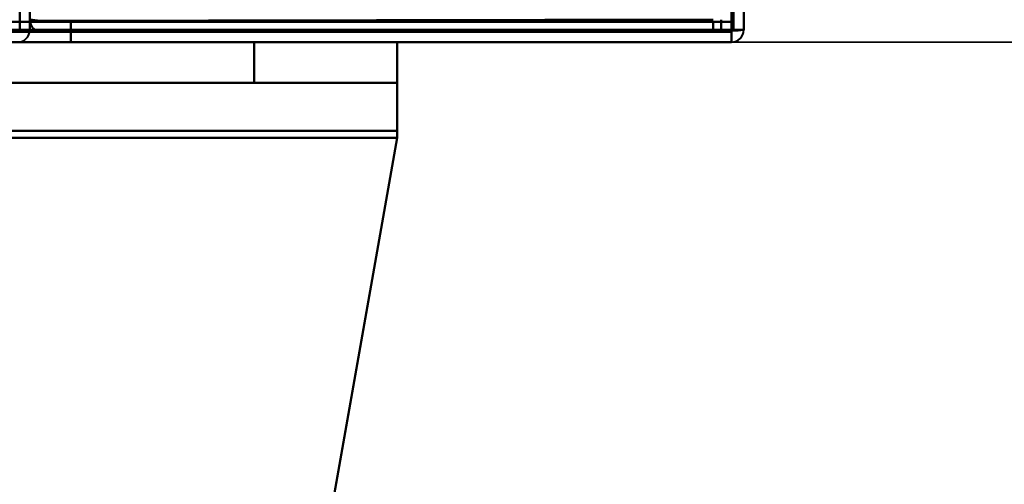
# Model space of a CAD drawing. Header units: millimetres. Extents: x -1392 to 1388, y -239 to 1267.
# Tile 46 of 91: x 402 to 450, y 107 to 129. Entities that reach past the tile are written whole.
import ezdxf

# ---------------------------------------------------------------- set-up
doc = ezdxf.new("R2010")
doc.units = ezdxf.units.MM
doc.layers.add('G-IMPT', color=8, linetype='Continuous', lineweight=40)

# ---------------------------------------------------------------- blocks, each defined once
blk = doc.blocks.new('NEXA 2000 CALQUES_dwg-762145-Droite')
at = {"layer": 'G-IMPT'}
for p, q in [((437, 128.972), (437, 1102.772)), ((437, 128.972), (437, 1102.772)), ((435.9, 129.472), (435.9, 128.872)), ((435.9, 128.872), (435.9, 129.472)), ((435.9, 128.872), (435.9, 129.472)), ((435.9, 129.472), (435.9, 128.872)), ((436.4, 128.972), (437, 128.972)), ((437, 128.972), (436.4, 128.972)), ((437, 128.972), (436.4, 128.972)), ((436.4, 128.972), (437, 128.972)), ((436.4, 128.372), (436.4, 128.972)), ((437, 128.972), (436.4, 128.972)), ((436.4, 128.972), (436.4, 128.372)), ((436.4, 128.972), (437, 128.972)), ((436.4, 128.372), (436.4, 128.972)), ((436.4, 128.972), (437, 128.972)), ((436.4, 128.972), (436.4, 128.372)), ((437, 128.972), (436.4, 128.972)), ((-436.9, 128.872), (435.9, 128.872)), ((420, 128.372), (-438, 128.372)), ((420, 128.372), (-438, 128.372)), ((-437.4, 128.372), (436.4, 128.372)), ((413, 128.372), (420, 128.372)), ((413, 128.372), (420, 128.372)), ((413, 128.372), (420, 128.372)), ((420, 128.372), (413, 128.372)), ((420, 128.372), (413, 128.372)), ((420, 128.372), (413, 128.372)), ((420, 128.372), (413, 128.372)), ((413, 128.372), (420, 128.372)), ((420, 126.372), (420, 128.372)), ((420, 126.372), (420, 128.372)), ((420, 123.678), (420, 128.372)), ((420, 128.372), (420, 123.678)), ((420, 128.372), (420, 123.678)), ((420, 123.678), (420, 128.372)), ((420, 128.372), (420, 123.678)), ((420, 123.678), (420, 128.372)), ((420, 123.678), (420, 128.372)), ((420, 128.372), (420, 123.678)), ((420, 126.372), (-438, 126.372)), ((420, 126.372), (-438, 126.372)), ((413, 126.372), (420, 126.372)), ((413, 126.372), (420, 126.372)), ((420, 126.372), (413, 126.372)), ((420, 126.372), (413, 126.372)), ((413, 126.372), (420, 126.372)), ((420, 126.372), (413, 126.372)), ((420, 126.372), (413, 126.372)), ((413, 126.372), (420, 126.372)), ((420, 124.025), (420, 126.372)), ((420, 124.025), (420, 126.372)), ((420, 126.372), (420, 124.025)), ((420, 126.372), (420, 124.025)), ((420, 124.025), (420, 126.372)), ((420, 124.025), (420, 126.372)), ((420, 126.372), (420, 124.025)), ((420, 126.372), (420, 124.025))]:
    blk.add_line(p, q, dxfattribs=at)
at = {"layer": 'G-IMPT', "flags": 128}
for points in [[(436.4, 128.972), (436.4, 372.422), (436.4, 615.872), (436.4, 859.322), (436.4, 1102.772)], [(436.4, 128.972), (436.4, 372.422), (436.4, 615.872), (436.4, 859.322), (436.4, 1102.772)], [(436.4, 1102.772), (436.4, 859.322), (436.4, 615.872), (436.4, 372.422), (436.4, 128.972)], [(436.4, 1102.772), (436.4, 859.322), (436.4, 615.872), (436.4, 372.422), (436.4, 128.972)], [(436.4, 1102.772), (436.4, 859.322), (436.4, 615.872), (436.4, 372.422), (436.4, 128.972)], [(436.4, 1102.772), (436.4, 859.322), (436.4, 615.872), (436.4, 372.422), (436.4, 128.972)], [(436.4, 128.972), (436.4, 372.422), (436.4, 615.872), (436.4, 859.322), (436.4, 1102.772)], [(436.4, 1102.772), (436.4, 859.322), (436.4, 615.872), (436.4, 372.422), (436.4, 128.972)], [(436.4, 128.972), (436.4, 372.422), (436.4, 615.872), (436.4, 859.322), (436.4, 1102.772)], [(436.4, 128.972), (436.4, 372.422), (436.4, 615.872), (436.4, 859.322), (436.4, 1102.772)], [(436.4, 128.972), (436.4, 372.422), (436.4, 615.872), (436.4, 859.322), (436.4, 1102.772)], [(436.4, 1102.772), (436.4, 859.322), (436.4, 615.872), (436.4, 372.422), (436.4, 128.972)], [(436.5, 1102.772), (436.5, 859.322), (436.5, 615.872), (436.5, 372.422), (436.5, 128.972)], [(436.5, 128.972), (436.5, 372.422), (436.5, 615.872), (436.5, 859.322), (436.5, 1102.772)], [(436.5, 128.972), (436.5, 372.422), (436.5, 615.872), (436.5, 859.322), (436.5, 1102.772)], [(436.5, 1102.772), (436.5, 859.322), (436.5, 615.872), (436.5, 372.422), (436.5, 128.972)], [(437, 1102.772), (437, 859.322), (437, 615.872), (437, 372.422), (437, 128.972)], [(437, 128.972), (437, 372.422), (437, 615.872), (437, 859.322), (437, 1102.772)], [(437, 1102.772), (437, 859.322), (437, 615.872), (437, 372.422), (437, 128.972)], [(437, 128.972), (437, 372.422), (437, 615.872), (437, 859.322), (437, 1102.772)], [(437, 128.972), (437, 372.422), (437, 615.872), (437, 859.322), (437, 1102.772)], [(437, 1102.772), (437, 859.322), (437, 615.872), (437, 372.422), (437, 128.972)], [(437, 128.972), (437, 372.422), (437, 615.872), (437, 859.322), (437, 1102.772)], [(437, 1102.772), (437, 859.322), (437, 615.872), (437, 372.422), (437, 128.972)], [(437, 128.972), (437, 372.422), (437, 615.872), (437, 859.322), (437, 1102.772)], [(437, 128.972), (437, 372.422), (437, 615.872), (437, 859.322), (437, 1102.772)], [(437, 1102.772), (437, 859.322), (437, 615.872), (437, 372.422), (437, 128.972)], [(437, 1102.772), (437, 859.322), (437, 615.872), (437, 372.422), (437, 128.972)], [(436.5, 1102.372), (436.5, 859.122), (436.5, 615.872), (436.5, 372.622), (436.5, 129.372)], [(436.5, 129.372), (436.5, 372.622), (436.5, 615.872), (436.5, 859.122), (436.5, 1102.372)], [(436.5, 1102.372), (436.5, 859.122), (436.5, 615.872), (436.5, 372.622), (436.5, 129.372)], [(436.5, 129.372), (436.5, 372.622), (436.5, 615.872), (436.5, 859.122), (436.5, 1102.372)], [(401.5, 161.372), (401.5, 153.272), (401.5, 145.172), (401.5, 137.072), (401.5, 128.972)], [(401.5, 128.972), (401.5, 137.072), (401.5, 145.172), (401.5, 153.272), (401.5, 161.372)], [(402, 161.372), (402, 153.272), (402, 145.172), (402, 137.072), (402, 128.972)], [(402, 161.372), (402, 153.272), (402, 145.172), (402, 137.072), (402, 128.972)], [(402, 128.972), (402, 137.072), (402, 145.172), (402, 153.272), (402, 161.372)], [(402, 128.972), (402, 137.072), (402, 145.172), (402, 153.272), (402, 161.372)], [(402, 129.472), (402.125, 129.46), (402.25, 129.447), (402.375, 129.435), (402.5, 129.422)], [(402.5, 129.422), (402.375, 129.435), (402.25, 129.447), (402.125, 129.46), (402, 129.472)], [(402.5, 129.422), (410.75, 129.435), (419, 129.447), (427.25, 129.46), (435.5, 129.472)], [(435.5, 129.472), (427.25, 129.46), (419, 129.447), (410.75, 129.435), (402.5, 129.422)], [(436.5, 129.372), (428, 129.385), (419.5, 129.397), (411, 129.41), (402.5, 129.422)], [(402.5, 129.422), (410.75, 129.41), (419, 129.397), (427.25, 129.385), (435.5, 129.372)], [(435.5, 129.372), (427.25, 129.385), (419, 129.397), (410.75, 129.41), (402.5, 129.422)], [(402.5, 129.422), (411, 129.41), (419.5, 129.397), (428, 129.385), (436.5, 129.372)], [(404, 129.472), (404, 129.347), (404, 129.222), (404, 129.097), (404, 128.972)], [(404, 128.972), (404, 129.097), (404, 129.222), (404, 129.347), (404, 129.472)], [(404, 128.972), (404, 129.097), (404, 129.222), (404, 129.347), (404, 129.472)], [(404, 129.472), (404, 129.347), (404, 129.222), (404, 129.097), (404, 128.972)], [(404, 128.972), (404, 129.097), (404, 129.222), (404, 129.347), (404, 129.472)], [(404, 129.472), (404, 129.347), (404, 129.222), (404, 129.097), (404, 128.972)], [(404, 129.472), (404, 129.347), (404, 129.222), (404, 129.097), (404, 128.972)], [(404, 128.972), (404, 129.097), (404, 129.222), (404, 129.347), (404, 129.472)], [(435.9, 129.422), (435.9, 129.435), (435.9, 129.447), (435.9, 129.46), (435.9, 129.472)], [(435.9, 129.472), (435.9, 129.46), (435.9, 129.447), (435.9, 129.435), (435.9, 129.422)], [(435.9, 129.372), (435.9, 129.385), (435.9, 129.397), (435.9, 129.41), (435.9, 129.422)], [(435.9, 129.422), (435.9, 129.41), (435.9, 129.397), (435.9, 129.385), (435.9, 129.372)], [(436.5, 129.472), (436.5, 129.347), (436.5, 129.222), (436.5, 129.097), (436.5, 128.972)], [(436.5, 129.472), (436.5, 129.347), (436.5, 129.222), (436.5, 129.097), (436.5, 128.972)], [(436.5, 128.972), (436.5, 129.097), (436.5, 129.222), (436.5, 129.347), (436.5, 129.472)], [(436.5, 128.972), (436.5, 129.097), (436.5, 129.222), (436.5, 129.347), (436.5, 129.472)], [(436.4, 128.972), (217.95, 128.972), (-0.5, 128.972), (-218.95, 128.972), (-437.4, 128.972)], [(436.4, 128.972), (217.95, 128.972), (-0.5, 128.972), (-218.95, 128.972), (-437.4, 128.972)], [(-437.4, 128.972), (-218.95, 128.972), (-0.5, 128.972), (217.95, 128.972), (436.4, 128.972)], [(-437.4, 128.972), (-218.95, 128.972), (-0.5, 128.972), (217.95, 128.972), (436.4, 128.972)], [(-437.4, 128.972), (-218.95, 128.972), (-0.5, 128.972), (217.95, 128.972), (436.4, 128.972)], [(436.4, 128.972), (217.95, 128.972), (-0.5, 128.972), (-218.95, 128.972), (-437.4, 128.972)], [(-436.9, 129.372), (-218.7, 129.372), (-0.5, 129.372), (217.7, 129.372), (435.9, 129.372)], [(435.9, 129.372), (217.7, 129.372), (-0.5, 129.372), (-218.7, 129.372), (-436.9, 129.372)], [(-436.9, 129.372), (-218.7, 129.372), (-0.5, 129.372), (217.7, 129.372), (435.9, 129.372)], [(435.9, 129.372), (217.7, 129.372), (-0.5, 129.372), (-218.7, 129.372), (-436.9, 129.372)], [(-436.9, 129.372), (-218.7, 129.372), (-0.5, 129.372), (217.7, 129.372), (435.9, 129.372)], [(435.9, 129.372), (217.7, 129.372), (-0.5, 129.372), (-218.7, 129.372), (-436.9, 129.372)], [(435.5, 129.372), (427.25, 129.372), (419, 129.372), (410.75, 129.372), (402.5, 129.372)], [(402.5, 129.372), (411, 129.372), (419.5, 129.372), (428, 129.372), (436.5, 129.372)], [(436.5, 129.372), (428, 129.372), (419.5, 129.372), (411, 129.372), (402.5, 129.372)], [(402.5, 129.372), (410.75, 129.372), (419, 129.372), (427.25, 129.372), (435.5, 129.372)], [(404, 128.972), (412.1, 128.972), (420.2, 128.972), (428.3, 128.972), (436.4, 128.972)], [(436.45, 128.972), (428.338, 128.972), (420.225, 128.972), (412.113, 128.972), (404, 128.972)], [(404, 128.972), (412.1, 128.972), (420.2, 128.972), (428.3, 128.972), (436.4, 128.972)], [(436.4, 128.972), (428.3, 128.972), (420.2, 128.972), (412.1, 128.972), (404, 128.972)], [(436.4, 128.972), (428.3, 128.972), (420.2, 128.972), (412.1, 128.972), (404, 128.972)], [(404, 128.972), (412.113, 128.972), (420.225, 128.972), (428.338, 128.972), (436.45, 128.972)], [(436.4, 128.972), (428.3, 128.972), (420.2, 128.972), (412.1, 128.972), (404, 128.972)], [(404, 128.972), (412.1, 128.972), (420.2, 128.972), (428.3, 128.972), (436.4, 128.972)], [(404, 128.872), (412.113, 128.885), (420.225, 128.897), (428.338, 128.91), (436.45, 128.922)], [(436.45, 128.922), (428.338, 128.91), (420.225, 128.897), (412.113, 128.885), (404, 128.872)], [(435.5, 129.372), (435.5, 129.247), (435.5, 129.122), (435.5, 128.997), (435.5, 128.872)], [(435.5, 128.872), (435.5, 128.997), (435.5, 129.122), (435.5, 129.247), (435.5, 129.372)], [(435.5, 129.372), (435.5, 129.247), (435.5, 129.122), (435.5, 128.997), (435.5, 128.872)], [(435.5, 128.872), (435.5, 128.997), (435.5, 129.122), (435.5, 129.247), (435.5, 129.372)], [(435.9, 128.872), (435.9, 128.997), (435.9, 129.122), (435.9, 129.247), (435.9, 129.372)], [(435.9, 129.372), (435.9, 129.247), (435.9, 129.122), (435.9, 128.997), (435.9, 128.872)], [(435.9, 128.872), (435.9, 128.997), (435.9, 129.122), (435.9, 129.247), (435.9, 129.372)], [(435.9, 129.372), (435.9, 129.247), (435.9, 129.122), (435.9, 128.997), (435.9, 128.872)], [(436.4, 128.972), (436.413, 128.972), (436.425, 128.972), (436.438, 128.972), (436.45, 128.972)], [(436.4, 128.922), (436.4, 128.935), (436.4, 128.947), (436.4, 128.96), (436.4, 128.972)], [(436.4, 128.972), (436.4, 128.96), (436.4, 128.947), (436.4, 128.935), (436.4, 128.922)], [(436.45, 128.972), (436.438, 128.972), (436.425, 128.972), (436.413, 128.972), (436.4, 128.972)], [(436.4, 128.872), (436.4, 128.885), (436.4, 128.897), (436.4, 128.91), (436.4, 128.922)], [(436.4, 128.922), (436.4, 128.91), (436.4, 128.897), (436.4, 128.885), (436.4, 128.872)], [(437, 128.972), (436.863, 128.972), (436.725, 128.972), (436.588, 128.972), (436.45, 128.972)], [(436.45, 128.922), (436.588, 128.935), (436.725, 128.947), (436.863, 128.96), (437, 128.972)], [(437, 128.972), (436.863, 128.96), (436.725, 128.947), (436.588, 128.935), (436.45, 128.922)], [(436.45, 128.972), (436.463, 128.972), (436.475, 128.972), (436.488, 128.972), (436.5, 128.972)], [(436.45, 128.972), (436.588, 128.972), (436.725, 128.972), (436.863, 128.972), (437, 128.972)], [(436.5, 128.972), (436.488, 128.972), (436.475, 128.972), (436.463, 128.972), (436.45, 128.972)], [(436.5, 128.972), (436.625, 128.972), (436.75, 128.972), (436.875, 128.972), (437, 128.972)], [(437, 128.972), (436.875, 128.972), (436.75, 128.972), (436.625, 128.972), (436.5, 128.972)], [(436.5, 128.972), (436.625, 128.972), (436.75, 128.972), (436.875, 128.972), (437, 128.972)], [(437, 128.972), (436.875, 128.972), (436.75, 128.972), (436.625, 128.972), (436.5, 128.972)], [(-437.4, 128.872), (-218.95, 128.872), (-0.5, 128.872), (217.95, 128.872), (436.4, 128.872)], [(436.4, 128.872), (217.95, 128.872), (-0.5, 128.872), (-218.95, 128.872), (-437.4, 128.872)], [(-436.9, 128.872), (-218.7, 128.872), (-0.5, 128.872), (217.7, 128.872), (435.9, 128.872)], [(-436.9, 128.872), (-218.7, 128.872), (-0.5, 128.872), (217.7, 128.872), (435.9, 128.872)], [(435.9, 128.872), (217.7, 128.872), (-0.5, 128.872), (-218.7, 128.872), (-436.9, 128.872)], [(435.9, 128.872), (217.7, 128.872), (-0.5, 128.872), (-218.7, 128.872), (-436.9, 128.872)], [(435.9, 128.872), (217.7, 128.872), (-0.5, 128.872), (-218.7, 128.872), (-436.9, 128.872)], [(-436.9, 128.872), (-218.7, 128.872), (-0.5, 128.872), (217.7, 128.872), (435.9, 128.872)], [(435.9, 128.872), (217.7, 128.872), (-0.5, 128.872), (-218.7, 128.872), (-436.9, 128.872)], [(-436.9, 128.872), (-218.7, 128.872), (-0.5, 128.872), (217.7, 128.872), (435.9, 128.872)], [(435.9, 128.872), (217.7, 128.872), (-0.5, 128.872), (-218.7, 128.872), (-436.9, 128.872)], [(-436.9, 128.872), (-218.7, 128.872), (-0.5, 128.872), (217.7, 128.872), (435.9, 128.872)], [(435.9, 128.872), (217.7, 128.872), (-0.5, 128.872), (-218.7, 128.872), (-436.9, 128.872)], [(-436.9, 128.872), (-218.7, 128.872), (-0.5, 128.872), (217.7, 128.872), (435.9, 128.872)], [(404, 128.872), (403.65, 128.872), (403.3, 128.872), (402.95, 128.872), (402.6, 128.872)], [(404, 128.872), (403.65, 128.872), (403.3, 128.872), (402.95, 128.872), (402.6, 128.872)], [(402.6, 128.872), (402.95, 128.872), (403.3, 128.872), (403.65, 128.872), (404, 128.872)], [(402.6, 128.872), (402.95, 128.872), (403.3, 128.872), (403.65, 128.872), (404, 128.872)], [(435.5, 128.872), (427.625, 128.872), (419.75, 128.872), (411.875, 128.872), (404, 128.872)], [(404, 128.372), (404, 128.497), (404, 128.622), (404, 128.747), (404, 128.872)], [(435.5, 128.872), (427.625, 128.872), (419.75, 128.872), (411.875, 128.872), (404, 128.872)], [(404, 128.872), (412.1, 128.872), (420.2, 128.872), (428.3, 128.872), (436.4, 128.872)], [(436.4, 128.872), (428.3, 128.872), (420.2, 128.872), (412.1, 128.872), (404, 128.872)], [(404, 128.872), (411.875, 128.872), (419.75, 128.872), (427.625, 128.872), (435.5, 128.872)], [(404, 128.872), (411.875, 128.872), (419.75, 128.872), (427.625, 128.872), (435.5, 128.872)], [(404, 128.872), (404, 128.747), (404, 128.622), (404, 128.497), (404, 128.372)], [(404, 128.372), (404, 128.497), (404, 128.622), (404, 128.747), (404, 128.872)], [(404, 128.872), (404, 128.747), (404, 128.622), (404, 128.497), (404, 128.372)], [(436.4, 128.872), (436.275, 128.872), (436.15, 128.872), (436.025, 128.872), (435.9, 128.872)], [(436.4, 128.872), (436.275, 128.872), (436.15, 128.872), (436.025, 128.872), (435.9, 128.872)], [(435.9, 128.872), (436.025, 128.872), (436.15, 128.872), (436.275, 128.872), (436.4, 128.872)], [(435.9, 128.872), (436.025, 128.872), (436.15, 128.872), (436.275, 128.872), (436.4, 128.872)], [(436.4, 128.372), (436.4, 128.497), (436.4, 128.622), (436.4, 128.747), (436.4, 128.872)], [(436.4, 128.872), (436.4, 128.747), (436.4, 128.622), (436.4, 128.497), (436.4, 128.372)], [(436.4, 128.372), (436.4, 128.497), (436.4, 128.622), (436.4, 128.747), (436.4, 128.872)], [(436.4, 128.872), (436.4, 128.747), (436.4, 128.622), (436.4, 128.497), (436.4, 128.372)], [(420, 128.372), (205.65, 128.372), (-8.7, 128.372), (-223.05, 128.372), (-437.4, 128.372)], [(-437.4, 128.372), (-223.05, 128.372), (-8.7, 128.372), (205.65, 128.372), (420, 128.372)], [(-437.4, 128.372), (-223.05, 128.372), (-8.7, 128.372), (205.65, 128.372), (420, 128.372)], [(-437.4, 128.372), (-223.05, 128.372), (-8.7, 128.372), (205.65, 128.372), (420, 128.372)], [(420, 128.372), (205.65, 128.372), (-8.7, 128.372), (-223.05, 128.372), (-437.4, 128.372)], [(420, 128.372), (205.65, 128.372), (-8.7, 128.372), (-223.05, 128.372), (-437.4, 128.372)], [(-437.4, 128.372), (-223.05, 128.372), (-8.7, 128.372), (205.65, 128.372), (420, 128.372)], [(436.4, 128.372), (217.95, 128.372), (-0.5, 128.372), (-218.95, 128.372), (-437.4, 128.372)], [(-437.4, 128.372), (-218.95, 128.372), (-0.5, 128.372), (217.95, 128.372), (436.4, 128.372)], [(420, 128.372), (205.65, 128.372), (-8.7, 128.372), (-223.05, 128.372), (-437.4, 128.372)], [(-437.4, 128.372), (-218.95, 128.372), (-0.5, 128.372), (217.95, 128.372), (436.4, 128.372)], [(436.4, 128.372), (217.95, 128.372), (-0.5, 128.372), (-218.95, 128.372), (-437.4, 128.372)], [(401.4, 128.372), (402.05, 128.372), (402.7, 128.372), (403.35, 128.372), (404, 128.372)], [(404, 128.372), (403.35, 128.372), (402.7, 128.372), (402.05, 128.372), (401.4, 128.372)], [(401.4, 128.372), (402.05, 128.372), (402.7, 128.372), (403.35, 128.372), (404, 128.372)], [(404, 128.372), (403.35, 128.372), (402.7, 128.372), (402.05, 128.372), (401.4, 128.372)], [(404, 128.372), (403.35, 128.372), (402.7, 128.372), (402.05, 128.372), (401.4, 128.372)], [(404, 128.372), (403.35, 128.372), (402.7, 128.372), (402.05, 128.372), (401.4, 128.372)], [(401.4, 128.372), (402.05, 128.372), (402.7, 128.372), (403.35, 128.372), (404, 128.372)], [(404, 128.372), (403.35, 128.372), (402.7, 128.372), (402.05, 128.372), (401.4, 128.372)], [(401.4, 128.372), (402.05, 128.372), (402.7, 128.372), (403.35, 128.372), (404, 128.372)], [(401.4, 128.372), (402.05, 128.372), (402.7, 128.372), (403.35, 128.372), (404, 128.372)], [(401.4, 128.372), (402.05, 128.372), (402.7, 128.372), (403.35, 128.372), (404, 128.372)], [(404, 128.372), (403.35, 128.372), (402.7, 128.372), (402.05, 128.372), (401.4, 128.372)], [(404, 128.372), (406.25, 128.372), (408.5, 128.372), (410.75, 128.372), (413, 128.372)], [(420, 128.372), (416, 128.372), (412, 128.372), (408, 128.372), (404, 128.372)], [(404, 128.372), (408, 128.372), (412, 128.372), (416, 128.372), (420, 128.372)], [(413, 128.372), (410.75, 128.372), (408.5, 128.372), (406.25, 128.372), (404, 128.372)], [(420, 128.372), (416, 128.372), (412, 128.372), (408, 128.372), (404, 128.372)], [(413, 128.372), (410.75, 128.372), (408.5, 128.372), (406.25, 128.372), (404, 128.372)], [(404, 128.372), (406.25, 128.372), (408.5, 128.372), (410.75, 128.372), (413, 128.372)], [(404, 128.372), (406.25, 128.372), (408.5, 128.372), (410.75, 128.372), (413, 128.372)], [(413, 128.372), (410.75, 128.372), (408.5, 128.372), (406.25, 128.372), (404, 128.372)], [(404, 128.372), (406.25, 128.372), (408.5, 128.372), (410.75, 128.372), (413, 128.372)], [(420, 128.372), (416, 128.372), (412, 128.372), (408, 128.372), (404, 128.372)], [(404, 128.372), (408, 128.372), (412, 128.372), (416, 128.372), (420, 128.372)], [(413, 128.372), (410.75, 128.372), (408.5, 128.372), (406.25, 128.372), (404, 128.372)], [(404, 128.372), (408, 128.372), (412, 128.372), (416, 128.372), (420, 128.372)], [(404, 128.372), (408, 128.372), (412, 128.372), (416, 128.372), (420, 128.372)], [(420, 128.372), (416, 128.372), (412, 128.372), (408, 128.372), (404, 128.372)], [(413, 128.372), (413, 127.872), (413, 127.372), (413, 126.872), (413, 126.372)], [(413, 126.372), (413, 126.872), (413, 127.372), (413, 127.872), (413, 128.372)], [(413, 128.372), (413, 127.872), (413, 127.372), (413, 126.872), (413, 126.372)], [(413, 126.372), (413, 126.872), (413, 127.372), (413, 127.872), (413, 128.372)], [(413, 126.372), (413, 126.872), (413, 127.372), (413, 127.872), (413, 128.372)], [(413, 128.372), (413, 127.872), (413, 127.372), (413, 126.872), (413, 126.372)], [(413, 128.372), (413, 127.872), (413, 127.372), (413, 126.872), (413, 126.372)], [(413, 126.372), (413, 126.872), (413, 127.372), (413, 127.872), (413, 128.372)], [(420, 128.372), (420, 127.872), (420, 127.372), (420, 126.872), (420, 126.372)], [(420, 126.372), (420, 126.872), (420, 127.372), (420, 127.872), (420, 128.372)], [(420, 128.372), (420, 127.872), (420, 127.372), (420, 126.872), (420, 126.372)], [(420, 126.372), (420, 126.872), (420, 127.372), (420, 127.872), (420, 128.372)], [(436.4, 128.372), (432.3, 128.372), (428.2, 128.372), (424.1, 128.372), (420, 128.372)], [(420, 126.372), (420, 126.872), (420, 127.372), (420, 127.872), (420, 128.372)], [(420, 128.372), (424.1, 128.372), (428.2, 128.372), (432.3, 128.372), (436.4, 128.372)], [(436.4, 128.372), (432.3, 128.372), (428.2, 128.372), (424.1, 128.372), (420, 128.372)], [(420, 128.372), (420, 127.872), (420, 127.372), (420, 126.872), (420, 126.372)], [(420, 128.372), (420, 127.872), (420, 127.372), (420, 126.872), (420, 126.372)], [(420, 128.372), (424.1, 128.372), (428.2, 128.372), (432.3, 128.372), (436.4, 128.372)], [(420, 128.372), (424.1, 128.372), (428.2, 128.372), (432.3, 128.372), (436.4, 128.372)], [(436.4, 128.372), (432.3, 128.372), (428.2, 128.372), (424.1, 128.372), (420, 128.372)], [(420, 126.372), (420, 126.872), (420, 127.372), (420, 127.872), (420, 128.372)], [(420, 128.372), (424.1, 128.372), (428.2, 128.372), (432.3, 128.372), (436.4, 128.372)], [(436.4, 128.372), (432.3, 128.372), (428.2, 128.372), (424.1, 128.372), (420, 128.372)], [(-438, 126.372), (-223.5, 126.372), (-9, 126.372), (205.5, 126.372), (420, 126.372)], [(420, 126.372), (205.5, 126.372), (-9, 126.372), (-223.5, 126.372), (-438, 126.372)], [(420, 126.372), (205.5, 126.372), (-9, 126.372), (-223.5, 126.372), (-438, 126.372)], [(-438, 126.372), (-223.5, 126.372), (-9, 126.372), (205.5, 126.372), (420, 126.372)], [(420, 126.372), (205.5, 126.372), (-9, 126.372), (-223.5, 126.372), (-438, 126.372)], [(-438, 126.372), (-223.5, 126.372), (-9, 126.372), (205.5, 126.372), (420, 126.372)], [(-438, 126.372), (-223.5, 126.372), (-9, 126.372), (205.5, 126.372), (420, 126.372)], [(420, 126.372), (205.5, 126.372), (-9, 126.372), (-223.5, 126.372), (-438, 126.372)], [(-431, 126.372), (-220, 126.372), (-9, 126.372), (202, 126.372), (413, 126.372)], [(413, 126.372), (202, 126.372), (-9, 126.372), (-220, 126.372), (-431, 126.372)], [(413, 126.372), (202, 126.372), (-9, 126.372), (-220, 126.372), (-431, 126.372)], [(-431, 126.372), (-220, 126.372), (-9, 126.372), (202, 126.372), (413, 126.372)], [(-431, 126.372), (-220, 126.372), (-9, 126.372), (202, 126.372), (413, 126.372)], [(413, 126.372), (202, 126.372), (-9, 126.372), (-220, 126.372), (-431, 126.372)], [(413, 126.372), (202, 126.372), (-9, 126.372), (-220, 126.372), (-431, 126.372)], [(-431, 126.372), (-220, 126.372), (-9, 126.372), (202, 126.372), (413, 126.372)], [(420, 124.025), (205.5, 124.025), (-9, 124.025), (-223.5, 124.025), (-438, 124.025)], [(-438, 124.025), (-223.5, 124.025), (-9, 124.025), (205.5, 124.025), (420, 124.025)], [(420, 124.025), (205.5, 124.025), (-9, 124.025), (-223.5, 124.025), (-438, 124.025)], [(-438, 124.025), (-223.5, 124.025), (-9, 124.025), (205.5, 124.025), (420, 124.025)], [(420, 124.025), (205.5, 124.025), (-9, 124.025), (-223.5, 124.025), (-438, 124.025)], [(-438, 124.025), (-223.5, 124.025), (-9, 124.025), (205.5, 124.025), (420, 124.025)], [(420, 124.025), (205.5, 124.025), (-9, 124.025), (-223.5, 124.025), (-438, 124.025)], [(-438, 124.025), (-223.5, 124.025), (-9, 124.025), (205.5, 124.025), (420, 124.025)], [(420, 123.678), (205.5, 123.678), (-9, 123.678), (-223.5, 123.678), (-438, 123.678)], [(-438, 123.678), (-223.5, 123.678), (-9, 123.678), (205.5, 123.678), (420, 123.678)], [(-438, 123.678), (-223.5, 123.678), (-9, 123.678), (205.5, 123.678), (420, 123.678)], [(420, 123.678), (205.5, 123.678), (-9, 123.678), (-223.5, 123.678), (-438, 123.678)], [(-438, 123.678), (-223.5, 123.678), (-9, 123.678), (205.5, 123.678), (420, 123.678)], [(420, 123.678), (205.5, 123.678), (-9, 123.678), (-223.5, 123.678), (-438, 123.678)], [(420, 123.678), (205.5, 123.678), (-9, 123.678), (-223.5, 123.678), (-438, 123.678)], [(-438, 123.678), (-223.5, 123.678), (-9, 123.678), (205.5, 123.678), (420, 123.678)], [(420, 123.678), (414.694, 93.585), (409.388, 63.492), (404.081, 33.398), (398.775, 3.305)], [(398.775, 3.305), (404.081, 33.398), (409.388, 63.492), (414.694, 93.585), (420, 123.678)], [(420, 123.678), (414.694, 93.585), (409.388, 63.492), (404.081, 33.398), (398.775, 3.305)], [(398.775, 3.305), (404.081, 33.398), (409.388, 63.492), (414.694, 93.585), (420, 123.678)], [(420, 123.678), (414.694, 93.585), (409.388, 63.492), (404.081, 33.398), (398.775, 3.305)], [(398.775, 3.305), (404.081, 33.398), (409.388, 63.492), (414.694, 93.585), (420, 123.678)], [(420, 123.678), (414.694, 93.585), (409.388, 63.492), (404.081, 33.398), (398.775, 3.305)], [(398.775, 3.305), (404.081, 33.398), (409.388, 63.492), (414.694, 93.585), (420, 123.678)], [(420, 123.678), (414.709, 93.671), (409.418, 63.665), (404.127, 33.659), (398.836, 3.653)], [(398.836, 3.653), (404.127, 33.659), (409.418, 63.665), (414.709, 93.671), (420, 123.678)], [(420, 123.678), (414.709, 93.671), (409.418, 63.665), (404.127, 33.659), (398.836, 3.653)], [(398.836, 3.653), (404.127, 33.659), (409.418, 63.665), (414.709, 93.671), (420, 123.678)], [(420, 123.678), (414.709, 93.671), (409.418, 63.665), (404.127, 33.659), (398.836, 3.653)], [(398.836, 3.653), (404.127, 33.659), (409.418, 63.665), (414.709, 93.671), (420, 123.678)], [(420, 123.678), (414.709, 93.671), (409.418, 63.665), (404.127, 33.659), (398.836, 3.653)], [(398.836, 3.653), (404.127, 33.659), (409.418, 63.665), (414.709, 93.671), (420, 123.678)], [(420, 124.025), (420, 123.938), (420, 123.851), (420, 123.765), (420, 123.678)], [(420, 123.678), (420, 123.765), (420, 123.851), (420, 123.938), (420, 124.025)], [(420, 123.678), (420, 123.765), (420, 123.851), (420, 123.938), (420, 124.025)], [(420, 124.025), (420, 123.938), (420, 123.851), (420, 123.765), (420, 123.678)], [(420, 123.678), (420, 123.765), (420, 123.851), (420, 123.938), (420, 124.025)], [(420, 124.025), (420, 123.938), (420, 123.851), (420, 123.765), (420, 123.678)], [(420, 124.025), (420, 123.938), (420, 123.851), (420, 123.765), (420, 123.678)], [(420, 123.678), (420, 123.765), (420, 123.851), (420, 123.938), (420, 124.025)]]:
    blk.add_lwpolyline(points, dxfattribs=at)
at = {"layer": 'G-IMPT'}
for centre, start, end in [((402.6, 129.472), 180, 270), ((402.6, 129.472), 180, 270), ((402.6, 129.472), 180, 270), ((402.6, 129.472), 180, 270), ((401.4, 128.972), 270, 360), ((401.4, 128.972), 270, 0), ((401.4, 128.972), 270, 0), ((401.4, 128.972), 270, 0), ((436.4, 128.972), 270, 360), ((436.4, 128.972), 270, 360), ((436.4, 128.972), 270, 0), ((436.4, 128.972), 270, 360)]:
    blk.add_arc(centre, 0.6, start, end, dxfattribs=at)

msp = doc.modelspace()

# ---------------------------------------------------------------- linework, layer by layer
at = {"color": 94, "lineweight": 30}
for p, q in [((591.6, 128.372), (-627.6, 128.372)), ((-627.6, 128.372), (591.6, 128.372))]:
    msp.add_line(p, q, dxfattribs=at)

# ---------------------------------------------------------------- block references
at = {"layer": 'G-IMPT'}
msp.add_blockref('NEXA 2000 CALQUES_dwg-762145-Droite', (0, 0), dxfattribs=at)

doc.saveas('drawing.dxf')
